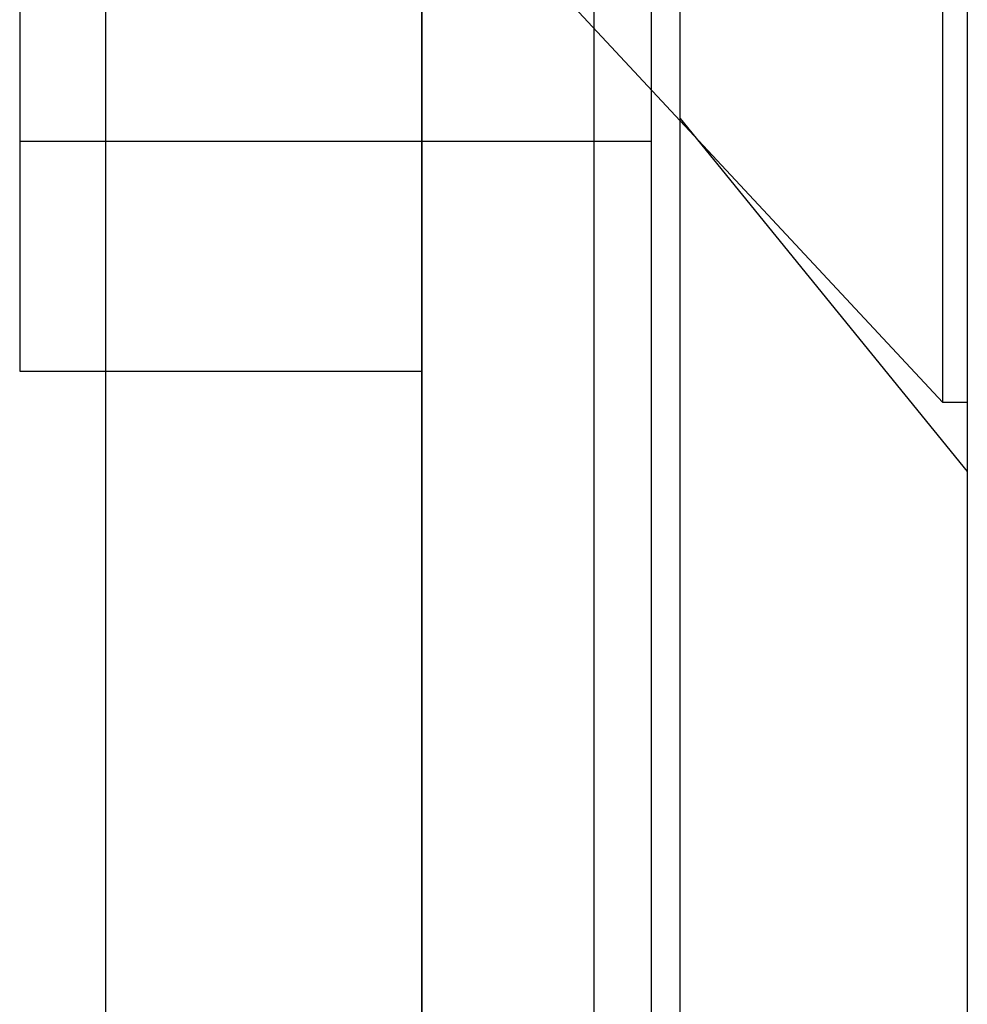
# Model space of a CAD drawing. Header units: millimetres. Extents: x -93 to 0, y 0 to 191.
# Tile 122 of 150: x -3.3 to 0, y 153.05 to 156.47. Entities that reach past the tile are written whole.
import ezdxf

# ---------------------------------------------------------------- set-up
doc = ezdxf.new("R2010")
doc.units = ezdxf.units.MM
doc.layers.add('MAIN-1', color=7, linetype='Continuous')
doc.layers.add('MAIN-2', color=7, linetype='Continuous')

msp = doc.modelspace()

# ---------------------------------------------------------------- linework, layer by layer
at = {"layer": 'MAIN-1'}
for p, q in [((-1, 0), (-1, 187.5)), ((0, 187.5), (0, 0))]:
    msp.add_line(p, q, dxfattribs=at)
at = {"layer": 'MAIN-2'}
for p, q in [((-1, 0), (-1, 187.5)), ((-3, 2.2), (-3, 185)), ((-1.9, 183.1), (-1.9, 16.6)), ((-1.3, 23.45), (-1.3, 167.05)), ((-1.9, 149.55), (-1.9, 166.05)), ((-1.1, 149.55), (-1.1, 166.05)), ((-0.0852, 155.14), (-0.0852, 160.96)), ((-0.0852, 155.14), (-0.0852, 160.96)), ((-3.3, 160.85), (-3.3, 155.25)), ((-3.3, 160.05), (-3.3, 156.05)), ((-0.0852, 155.14), (-1.3687, 156.5164)), ((-1, 156.1292), (0, 154.9)), ((-3.3, 156.05), (-1.1, 156.05)), ((-3.3, 155.25), (-1.9, 155.25)), ((0, 155.14), (-0.0852, 155.14))]:
    msp.add_line(p, q, dxfattribs=at)

doc.saveas('drawing.dxf')
